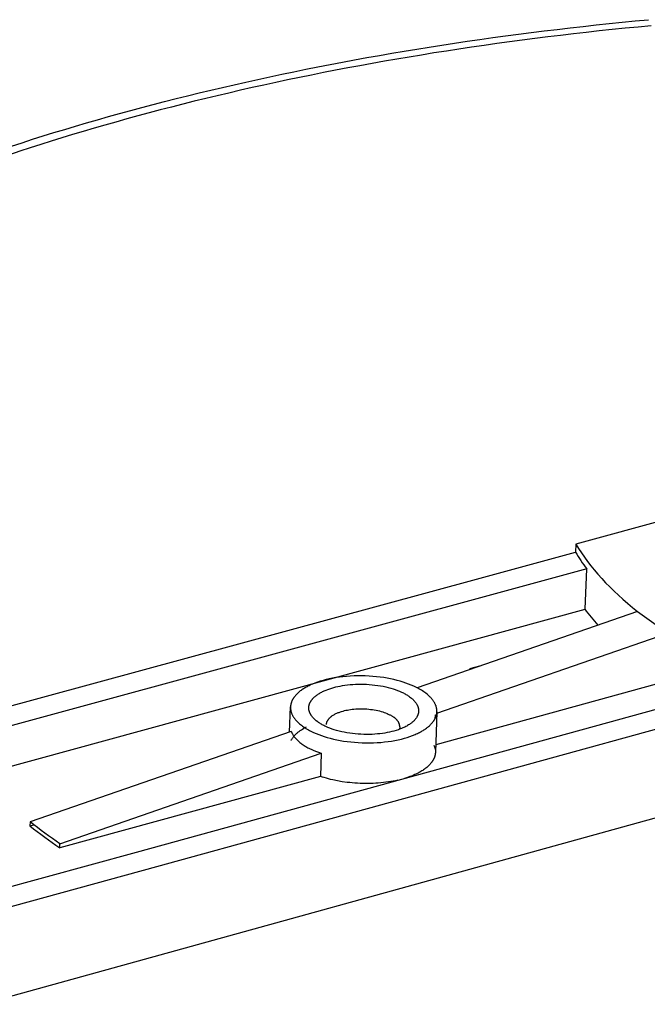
# Model space of a CAD drawing. Extents: x 11006 to 14017, y -5072 to -3244.
# Tile 11 of 18: x 13397 to 13427, y -3704 to -3657. Entities that reach past the tile are written whole.
import ezdxf

# ---------------------------------------------------------------- set-up
doc = ezdxf.new("R2010")
doc.units = 0
doc.layers.add('MAKE2D$VISIBLE$CURVAS', color=7, linetype='CONTINUOUS')

msp = doc.modelspace()

# ---------------------------------------------------------------- linework, layer by layer
at = {"layer": 'MAKE2D$VISIBLE$CURVAS'}
for p, q in [((13429.35, -3680.781), (13423.948, -3682.252)), ((13423.948, -3682.252), (13423.933, -3682.637)), ((13419.201, -3683.926), (13423.933, -3682.637)), ((13424.466, -3683.435), (13395.383, -3691.363)), ((13424.389, -3685.364), (13424.466, -3683.435)), ((13394.439, -3690.669), (13419.201, -3683.926)), ((13395.324, -3693.304), (13424.389, -3685.364)), ((13426.891, -3685.469), (13416.374, -3689.115)), ((13426.891, -3685.469), (13428.334, -3686.499)), ((13417.312, -3690.326), (13428.334, -3686.499)), ((13419.355, -3688.082), (13418.868, -3688.215)), ((13428.24, -3688.82), (13417.261, -3691.834)), ((13402.981, -3696.956), (13427.848, -3690.121)), ((13410.287, -3691.226), (13410.329, -3690.029)), ((13417.231, -3690.409), (13417.224, -3690.598)), ((13417.316, -3690.261), (13417.244, -3692.2)), ((13428.816, -3690.815), (13403.937, -3697.66)), ((13411.628, -3690.742), (13411.554, -3690.685)), ((13415.541, -3690.976), (13415.537, -3691.09)), ((13410.364, -3691.199), (13397.898, -3695.522)), ((13399.321, -3696.572), (13411.795, -3692.241)), ((13411.795, -3692.241), (13411.757, -3693.345)), ((13411.757, -3693.345), (13399.315, -3696.76)), ((13415.108, -3693.592), (13415.141, -3693.615)), ((13395.545, -3704.226), (13428.64, -3695.079)), ((13397.898, -3695.522), (13397.892, -3695.71)), ((13397.892, -3695.71), (13398.078, -3695.659)), ((13399.315, -3696.76), (13399.321, -3696.572)), ((13394.724, -3699.225), (13402.981, -3696.956)), ((13403.937, -3697.66), (13395.676, -3699.933))]:
    msp.add_line(p, q, dxfattribs=at)
for points in [[(13397.018, -3663.253), (13397.518, -3663.09), (13398.021, -3662.928), (13398.528, -3662.769), (13399.038, -3662.611), (13399.552, -3662.454), (13400.069, -3662.299), (13400.589, -3662.146), (13401.113, -3661.995), (13401.64, -3661.846), (13402.17, -3661.698), (13402.703, -3661.552), (13403.24, -3661.408), (13403.779, -3661.265), (13404.322, -3661.125), (13404.868, -3660.986), (13405.417, -3660.849), (13405.968, -3660.714), (13406.523, -3660.581), (13407.08, -3660.45), (13407.64, -3660.321), (13408.204, -3660.193), (13408.769, -3660.068), (13409.338, -3659.945), (13409.909, -3659.823), (13410.483, -3659.704), (13411.059, -3659.586), (13411.638, -3659.471), (13412.219, -3659.358), (13412.803, -3659.247), (13413.389, -3659.137), (13413.978, -3659.03), (13414.569, -3658.925), (13415.162, -3658.822), (13415.757, -3658.721), (13416.354, -3658.623), (13416.954, -3658.526), (13417.555, -3658.432), (13418.158, -3658.339), (13418.764, -3658.249), (13419.371, -3658.161), (13419.98, -3658.076), (13420.591, -3657.992), (13421.204, -3657.911), (13421.818, -3657.831), (13422.434, -3657.754), (13423.051, -3657.679), (13423.67, -3657.607), (13424.29, -3657.536), (13424.912, -3657.468), (13425.535, -3657.402), (13426.16, -3657.339), (13426.786, -3657.277), (13427.412, -3657.218)], [(13427.543, -3657.508), (13426.922, -3657.567), (13426.301, -3657.628), (13425.682, -3657.691), (13425.064, -3657.757), (13424.448, -3657.825), (13423.833, -3657.895), (13423.219, -3657.967), (13422.607, -3658.041), (13421.996, -3658.118), (13421.387, -3658.197), (13420.78, -3658.277), (13420.174, -3658.36), (13419.57, -3658.446), (13418.968, -3658.533), (13418.368, -3658.623), (13417.77, -3658.714), (13417.174, -3658.808), (13416.579, -3658.904), (13415.987, -3659.002), (13415.397, -3659.102), (13414.809, -3659.204), (13414.223, -3659.309), (13413.64, -3659.415), (13413.059, -3659.524), (13412.48, -3659.634), (13411.904, -3659.747), (13411.33, -3659.861), (13410.759, -3659.978), (13410.19, -3660.096), (13409.624, -3660.217), (13409.06, -3660.339), (13408.499, -3660.463), (13407.941, -3660.59), (13407.386, -3660.718), (13406.833, -3660.848), (13406.283, -3660.98), (13405.736, -3661.114), (13405.192, -3661.25), (13404.651, -3661.388), (13404.114, -3661.527), (13403.579, -3661.669), (13403.047, -3661.812), (13402.518, -3661.957), (13401.993, -3662.103), (13401.47, -3662.252), (13400.951, -3662.402), (13400.435, -3662.554), (13399.923, -3662.707), (13399.414, -3662.863), (13398.908, -3663.019), (13398.406, -3663.178), (13397.907, -3663.338), (13397.411, -3663.5), (13396.919, -3663.663)], [(13423.948, -3682.252), (13424.075, -3682.459), (13424.21, -3682.667), (13424.353, -3682.874), (13424.504, -3683.08), (13424.662, -3683.285), (13424.828, -3683.49), (13425.001, -3683.694), (13425.182, -3683.896), (13425.371, -3684.098), (13425.567, -3684.298), (13425.77, -3684.497), (13425.98, -3684.694), (13426.197, -3684.89), (13426.422, -3685.085), (13426.653, -3685.278), (13426.891, -3685.469)], [(13417.316, -3690.261), (13417.317, -3690.238), (13417.317, -3690.214), (13417.316, -3690.191), (13417.314, -3690.168), (13417.311, -3690.145), (13417.308, -3690.122), (13417.304, -3690.098), (13417.3, -3690.075), (13417.294, -3690.052), (13417.288, -3690.029), (13417.281, -3690.006), (13417.274, -3689.983), (13417.266, -3689.96), (13417.257, -3689.937), (13417.247, -3689.914), (13417.237, -3689.891), (13417.225, -3689.868), (13417.214, -3689.845), (13417.201, -3689.823), (13417.188, -3689.8), (13417.174, -3689.778), (13417.16, -3689.755), (13417.144, -3689.733), (13417.129, -3689.711), (13417.112, -3689.689), (13417.095, -3689.667), (13417.077, -3689.646), (13417.059, -3689.624), (13417.04, -3689.603), (13417.02, -3689.582), (13417, -3689.561), (13416.98, -3689.54), (13416.936, -3689.499), (13416.891, -3689.458), (13416.844, -3689.418), (13416.794, -3689.379), (13416.743, -3689.341), (13416.69, -3689.304), (13416.635, -3689.268), (13416.578, -3689.232), (13416.521, -3689.198), (13416.461, -3689.164), (13416.401, -3689.131), (13416.339, -3689.1), (13416.276, -3689.069), (13416.212, -3689.039), (13416.082, -3688.983), (13415.961, -3688.935), (13415.833, -3688.889), (13415.7, -3688.844), (13415.56, -3688.802), (13415.414, -3688.762), (13415.262, -3688.725), (13415.105, -3688.69), (13414.944, -3688.659), (13414.778, -3688.631), (13414.607, -3688.607), (13414.434, -3688.586), (13414.258, -3688.57), (13414.08, -3688.557), (13413.9, -3688.548), (13413.72, -3688.544), (13413.54, -3688.544), (13413.36, -3688.548), (13413.182, -3688.557), (13413.006, -3688.569), (13412.833, -3688.586), (13412.664, -3688.607), (13412.498, -3688.631), (13412.337, -3688.66), (13412.182, -3688.691), (13412.032, -3688.726), (13411.888, -3688.764), (13411.75, -3688.805), (13411.619, -3688.848), (13411.494, -3688.893), (13411.377, -3688.94), (13411.321, -3688.965), (13411.266, -3688.989), (13411.214, -3689.015), (13411.163, -3689.04)], [(13411.163, -3689.04), (13411.119, -3689.063), (13411.076, -3689.086), (13411.033, -3689.11), (13410.992, -3689.135), (13410.951, -3689.161), (13410.911, -3689.186), (13410.872, -3689.213), (13410.834, -3689.24), (13410.797, -3689.268), (13410.761, -3689.296), (13410.726, -3689.325), (13410.693, -3689.354), (13410.66, -3689.384), (13410.629, -3689.414), (13410.599, -3689.445), (13410.571, -3689.476), (13410.544, -3689.508), (13410.518, -3689.541), (13410.506, -3689.557), (13410.494, -3689.573), (13410.483, -3689.59), (13410.472, -3689.606), (13410.461, -3689.623), (13410.45, -3689.64), (13410.441, -3689.657), (13410.431, -3689.674), (13410.422, -3689.691), (13410.413, -3689.708), (13410.405, -3689.725), (13410.397, -3689.743), (13410.389, -3689.76), (13410.382, -3689.778), (13410.376, -3689.795), (13410.369, -3689.813), (13410.364, -3689.831), (13410.358, -3689.849), (13410.353, -3689.866), (13410.349, -3689.884), (13410.345, -3689.902), (13410.341, -3689.92), (13410.338, -3689.938), (13410.336, -3689.956), (13410.333, -3689.974), (13410.332, -3689.993), (13410.33, -3690.011), (13410.329, -3690.029)], [(13411.554, -3690.685), (13411.526, -3690.661), (13411.499, -3690.637), (13411.473, -3690.613), (13411.447, -3690.588), (13411.423, -3690.563), (13411.4, -3690.537), (13411.378, -3690.511), (13411.357, -3690.485), (13411.347, -3690.472), (13411.337, -3690.458), (13411.327, -3690.445), (13411.318, -3690.431), (13411.309, -3690.418), (13411.301, -3690.404), (13411.293, -3690.39), (13411.285, -3690.376), (13411.277, -3690.362), (13411.27, -3690.348), (13411.263, -3690.334), (13411.257, -3690.32), (13411.25, -3690.306), (13411.245, -3690.292), (13411.239, -3690.277), (13411.234, -3690.263), (13411.229, -3690.248), (13411.225, -3690.234), (13411.221, -3690.22), (13411.217, -3690.205), (13411.214, -3690.19), (13411.211, -3690.176), (13411.209, -3690.161), (13411.207, -3690.146), (13411.205, -3690.132), (13411.204, -3690.117), (13411.203, -3690.102), (13411.202, -3690.088), (13411.202, -3690.073), (13411.203, -3690.058), (13411.203, -3690.043), (13411.204, -3690.028), (13411.206, -3690.014), (13411.208, -3689.999), (13411.21, -3689.984), (13411.213, -3689.969), (13411.216, -3689.955), (13411.219, -3689.94), (13411.223, -3689.925), (13411.227, -3689.911), (13411.232, -3689.896), (13411.237, -3689.881), (13411.243, -3689.867), (13411.249, -3689.852), (13411.255, -3689.838), (13411.262, -3689.823), (13411.269, -3689.809), (13411.276, -3689.795), (13411.284, -3689.78), (13411.293, -3689.766), (13411.301, -3689.752), (13411.31, -3689.738), (13411.32, -3689.724), (13411.33, -3689.71), (13411.34, -3689.696), (13411.35, -3689.682), (13411.361, -3689.669), (13411.373, -3689.655), (13411.384, -3689.642), (13411.396, -3689.628), (13411.409, -3689.615), (13411.422, -3689.601), (13411.448, -3689.575), (13411.476, -3689.55), (13411.505, -3689.524), (13411.536, -3689.499), (13411.567, -3689.475), (13411.6, -3689.451), (13411.634, -3689.428), (13411.67, -3689.405), (13411.706, -3689.382), (13411.743, -3689.36), (13411.781, -3689.339), (13411.82, -3689.318), (13411.86, -3689.298), (13411.901, -3689.279), (13411.943, -3689.26), (13412.028, -3689.224), (13412.116, -3689.19), (13412.205, -3689.159), (13412.297, -3689.13), (13412.389, -3689.103), (13412.488, -3689.077), (13412.592, -3689.053), (13412.7, -3689.031), (13412.812, -3689.011), (13412.928, -3688.994), (13413.047, -3688.978), (13413.17, -3688.965), (13413.296, -3688.955), (13413.425, -3688.948), (13413.555, -3688.944), (13413.688, -3688.942), (13413.821, -3688.944), (13413.956, -3688.949), (13414.09, -3688.957), (13414.224, -3688.969), (13414.358, -3688.983), (13414.49, -3689.001), (13414.619, -3689.021), (13414.747, -3689.045), (13414.871, -3689.071), (13414.993, -3689.1), (13415.11, -3689.132), (13415.223, -3689.166), (13415.332, -3689.202), (13415.435, -3689.239), (13415.534, -3689.279), (13415.628, -3689.32), (13415.673, -3689.341), (13415.716, -3689.363), (13415.758, -3689.384), (13415.799, -3689.406), (13415.838, -3689.428), (13415.876, -3689.451), (13415.912, -3689.473), (13415.948, -3689.496), (13415.981, -3689.519), (13416.014, -3689.541)], [(13416.014, -3689.541), (13416.058, -3689.575), (13416.101, -3689.609), (13416.122, -3689.627), (13416.142, -3689.644), (13416.162, -3689.663), (13416.181, -3689.681), (13416.2, -3689.699), (13416.218, -3689.718), (13416.235, -3689.737), (13416.252, -3689.756), (13416.269, -3689.775), (13416.284, -3689.795), (13416.299, -3689.815), (13416.314, -3689.835), (13416.328, -3689.855), (13416.341, -3689.875), (13416.353, -3689.896), (13416.364, -3689.916), (13416.375, -3689.937), (13416.385, -3689.958), (13416.395, -3689.979), (13416.403, -3690), (13416.411, -3690.022), (13416.415, -3690.032), (13416.418, -3690.043), (13416.421, -3690.054), (13416.424, -3690.065), (13416.427, -3690.076), (13416.429, -3690.086), (13416.432, -3690.097), (13416.434, -3690.108), (13416.436, -3690.119), (13416.437, -3690.13), (13416.439, -3690.141), (13416.44, -3690.152), (13416.441, -3690.163), (13416.442, -3690.174), (13416.443, -3690.185), (13416.443, -3690.196), (13416.443, -3690.206), (13416.443, -3690.217), (13416.443, -3690.228), (13416.442, -3690.239), (13416.442, -3690.25), (13416.441, -3690.261), (13416.44, -3690.272), (13416.438, -3690.283), (13416.437, -3690.294), (13416.435, -3690.305), (13416.433, -3690.316), (13416.431, -3690.327), (13416.428, -3690.338), (13416.425, -3690.349), (13416.422, -3690.36), (13416.419, -3690.371), (13416.416, -3690.382), (13416.412, -3690.393), (13416.408, -3690.404), (13416.404, -3690.414), (13416.4, -3690.425), (13416.396, -3690.436), (13416.391, -3690.447), (13416.386, -3690.458), (13416.381, -3690.468), (13416.375, -3690.479), (13416.364, -3690.5), (13416.352, -3690.521), (13416.339, -3690.542), (13416.325, -3690.563), (13416.31, -3690.584), (13416.294, -3690.604), (13416.278, -3690.625), (13416.26, -3690.645), (13416.242, -3690.665), (13416.224, -3690.685), (13416.204, -3690.704), (13416.184, -3690.723), (13416.162, -3690.742), (13416.141, -3690.761), (13416.118, -3690.78), (13416.095, -3690.798), (13416.071, -3690.816), (13416.046, -3690.834)], [(13410.329, -3690.029), (13410.329, -3690.052), (13410.329, -3690.075), (13410.33, -3690.098), (13410.332, -3690.121), (13410.334, -3690.144), (13410.338, -3690.167), (13410.342, -3690.191), (13410.346, -3690.214), (13410.352, -3690.237), (13410.358, -3690.26), (13410.364, -3690.283), (13410.372, -3690.306), (13410.38, -3690.329), (13410.389, -3690.352), (13410.399, -3690.374), (13410.409, -3690.397), (13410.42, -3690.42), (13410.432, -3690.442), (13410.444, -3690.465), (13410.457, -3690.487), (13410.471, -3690.51), (13410.486, -3690.532), (13410.501, -3690.554), (13410.516, -3690.576), (13410.533, -3690.598), (13410.55, -3690.62), (13410.568, -3690.641), (13410.586, -3690.663), (13410.605, -3690.684), (13410.624, -3690.705), (13410.644, -3690.726), (13410.665, -3690.747), (13410.708, -3690.788), (13410.753, -3690.828), (13410.8, -3690.868), (13410.849, -3690.907), (13410.9, -3690.945), (13410.953, -3690.982), (13411.007, -3691.018), (13411.063, -3691.054), (13411.121, -3691.088), (13411.18, -3691.122), (13411.24, -3691.154), (13411.302, -3691.186), (13411.364, -3691.217), (13411.428, -3691.246), (13411.558, -3691.303), (13411.679, -3691.351), (13411.806, -3691.397), (13411.94, -3691.442), (13412.08, -3691.485), (13412.227, -3691.525), (13412.378, -3691.562), (13412.536, -3691.597), (13412.698, -3691.628), (13412.864, -3691.656), (13413.035, -3691.681), (13413.209, -3691.702), (13413.386, -3691.718), (13413.565, -3691.731), (13413.745, -3691.74), (13413.926, -3691.744), (13414.107, -3691.744), (13414.287, -3691.74), (13414.465, -3691.731), (13414.642, -3691.719), (13414.815, -3691.702), (13414.985, -3691.681), (13415.151, -3691.656), (13415.312, -3691.628), (13415.468, -3691.596), (13415.619, -3691.561), (13415.763, -3691.523), (13415.901, -3691.482), (13416.032, -3691.438), (13416.157, -3691.393), (13416.275, -3691.345), (13416.331, -3691.321), (13416.385, -3691.296), (13416.438, -3691.271), (13416.489, -3691.245)], [(13412.048, -3690.86), (13412.049, -3690.847), (13412.05, -3690.835), (13412.051, -3690.822), (13412.053, -3690.81), (13412.056, -3690.797), (13412.059, -3690.785), (13412.062, -3690.772), (13412.066, -3690.759), (13412.07, -3690.747), (13412.075, -3690.735), (13412.08, -3690.722), (13412.085, -3690.71), (13412.091, -3690.698), (13412.097, -3690.685), (13412.104, -3690.673), (13412.111, -3690.661), (13412.119, -3690.649), (13412.127, -3690.637), (13412.136, -3690.625), (13412.145, -3690.613), (13412.154, -3690.602), (13412.163, -3690.59), (13412.174, -3690.579), (13412.184, -3690.567), (13412.195, -3690.556), (13412.206, -3690.545), (13412.218, -3690.534), (13412.23, -3690.523), (13412.242, -3690.512), (13412.255, -3690.501), (13412.268, -3690.49), (13412.281, -3690.48), (13412.309, -3690.459), (13412.338, -3690.439), (13412.368, -3690.42), (13412.399, -3690.401), (13412.432, -3690.383), (13412.465, -3690.365), (13412.499, -3690.348), (13412.535, -3690.332), (13412.571, -3690.316), (13412.607, -3690.301), (13412.645, -3690.287), (13412.683, -3690.273), (13412.721, -3690.26), (13412.76, -3690.247), (13412.839, -3690.224), (13412.905, -3690.207), (13412.974, -3690.191), (13413.046, -3690.176), (13413.12, -3690.163), (13413.198, -3690.151), (13413.278, -3690.141), (13413.359, -3690.132), (13413.443, -3690.126), (13413.529, -3690.121), (13413.616, -3690.118), (13413.705, -3690.117), (13413.794, -3690.118), (13413.883, -3690.122), (13413.973, -3690.127), (13414.062, -3690.135), (13414.151, -3690.144), (13414.239, -3690.156), (13414.326, -3690.17), (13414.411, -3690.186), (13414.494, -3690.203), (13414.574, -3690.222), (13414.653, -3690.243), (13414.728, -3690.266), (13414.801, -3690.29), (13414.87, -3690.315), (13414.936, -3690.342), (13414.998, -3690.369), (13415.028, -3690.383), (13415.057, -3690.398), (13415.085, -3690.412), (13415.112, -3690.427), (13415.138, -3690.441), (13415.163, -3690.456), (13415.188, -3690.471), (13415.211, -3690.486), (13415.234, -3690.502), (13415.255, -3690.517)], [(13415.541, -3690.976), (13415.541, -3690.968), (13415.541, -3690.96), (13415.541, -3690.952), (13415.541, -3690.944), (13415.54, -3690.936), (13415.539, -3690.929), (13415.539, -3690.921), (13415.538, -3690.913), (13415.537, -3690.905), (13415.535, -3690.897), (13415.534, -3690.889), (13415.532, -3690.882), (13415.53, -3690.874), (13415.528, -3690.866), (13415.526, -3690.858), (13415.524, -3690.85), (13415.521, -3690.843), (13415.519, -3690.835), (13415.516, -3690.827), (13415.513, -3690.82), (13415.51, -3690.812), (13415.507, -3690.804), (13415.504, -3690.797), (13415.5, -3690.789), (13415.493, -3690.774), (13415.484, -3690.759), (13415.476, -3690.744), (13415.467, -3690.73), (13415.457, -3690.715), (13415.447, -3690.701), (13415.436, -3690.687), (13415.425, -3690.672), (13415.413, -3690.659), (13415.401, -3690.645), (13415.388, -3690.631), (13415.375, -3690.618), (13415.361, -3690.604), (13415.347, -3690.591), (13415.333, -3690.579), (13415.318, -3690.566), (13415.303, -3690.553), (13415.287, -3690.541), (13415.271, -3690.529), (13415.255, -3690.517)], [(13416.489, -3691.245), (13416.532, -3691.222), (13416.575, -3691.199), (13416.617, -3691.175), (13416.659, -3691.15), (13416.699, -3691.125), (13416.739, -3691.099), (13416.777, -3691.073), (13416.815, -3691.046), (13416.852, -3691.018), (13416.887, -3690.99), (13416.922, -3690.961), (13416.955, -3690.932), (13416.987, -3690.902), (13417.018, -3690.872), (13417.048, -3690.841), (13417.076, -3690.81), (13417.103, -3690.779), (13417.128, -3690.746), (13417.141, -3690.73), (13417.152, -3690.714), (13417.164, -3690.697), (13417.175, -3690.681), (13417.185, -3690.664), (13417.196, -3690.647), (13417.206, -3690.631), (13417.215, -3690.614), (13417.224, -3690.597), (13417.233, -3690.58), (13417.241, -3690.562), (13417.249, -3690.545), (13417.256, -3690.528), (13417.263, -3690.51), (13417.27, -3690.493), (13417.276, -3690.475), (13417.282, -3690.458), (13417.287, -3690.44), (13417.292, -3690.422), (13417.297, -3690.405), (13417.301, -3690.387), (13417.304, -3690.369), (13417.307, -3690.351), (13417.31, -3690.333), (13417.312, -3690.315), (13417.314, -3690.297), (13417.315, -3690.279), (13417.316, -3690.261)], [(13410.349, -3691.638), (13410.361, -3691.615), (13410.374, -3691.591), (13410.388, -3691.568), (13410.403, -3691.545), (13410.418, -3691.522), (13410.434, -3691.499), (13410.451, -3691.477), (13410.469, -3691.454), (13410.488, -3691.432), (13410.507, -3691.41), (13410.527, -3691.388), (13410.547, -3691.366), (13410.569, -3691.344), (13410.591, -3691.323), (13410.614, -3691.302), (13410.637, -3691.28), (13410.661, -3691.26), (13410.686, -3691.239), (13410.711, -3691.219), (13410.737, -3691.199), (13410.791, -3691.159), (13410.847, -3691.121), (13410.906, -3691.083), (13410.967, -3691.047), (13411.029, -3691.011), (13411.094, -3690.977)], [(13416.046, -3690.834), (13416.006, -3690.862), (13415.964, -3690.889), (13415.92, -3690.915), (13415.875, -3690.94), (13415.829, -3690.965), (13415.782, -3690.989), (13415.733, -3691.012), (13415.684, -3691.034), (13415.633, -3691.056), (13415.582, -3691.076), (13415.53, -3691.096), (13415.477, -3691.115), (13415.369, -3691.15), (13415.259, -3691.182), (13415.16, -3691.208), (13415.056, -3691.232), (13414.948, -3691.254), (13414.836, -3691.274), (13414.72, -3691.292), (13414.6, -3691.307), (13414.477, -3691.32), (13414.35, -3691.33), (13414.221, -3691.338), (13414.09, -3691.342), (13413.958, -3691.343), (13413.824, -3691.341), (13413.689, -3691.336), (13413.554, -3691.328), (13413.42, -3691.317), (13413.286, -3691.302), (13413.154, -3691.285), (13413.024, -3691.264), (13412.896, -3691.24), (13412.771, -3691.214), (13412.65, -3691.185), (13412.532, -3691.153), (13412.419, -3691.119), (13412.31, -3691.083), (13412.207, -3691.045), (13412.108, -3691.005), (13412.014, -3690.964), (13411.969, -3690.943), (13411.926, -3690.921), (13411.884, -3690.9), (13411.843, -3690.878), (13411.804, -3690.855), (13411.766, -3690.833), (13411.73, -3690.81), (13411.695, -3690.788), (13411.661, -3690.765), (13411.628, -3690.742)], [(13410.364, -3691.199), (13410.372, -3691.217), (13410.379, -3691.235), (13410.387, -3691.252), (13410.396, -3691.269), (13410.405, -3691.287), (13410.414, -3691.304), (13410.423, -3691.321), (13410.433, -3691.338), (13410.443, -3691.355), (13410.454, -3691.372), (13410.476, -3691.406), (13410.5, -3691.44), (13410.525, -3691.473), (13410.552, -3691.505), (13410.58, -3691.538), (13410.609, -3691.57), (13410.64, -3691.602), (13410.672, -3691.633), (13410.706, -3691.664), (13410.741, -3691.695), (13410.777, -3691.725), (13410.814, -3691.755), (13410.853, -3691.784), (13410.893, -3691.813), (13410.935, -3691.842), (13410.977, -3691.87), (13411.021, -3691.897), (13411.067, -3691.924), (13411.113, -3691.951), (13411.161, -3691.977), (13411.21, -3692.003), (13411.26, -3692.028), (13411.311, -3692.053), (13411.417, -3692.1), (13411.528, -3692.146), (13411.659, -3692.195), (13411.795, -3692.241)], [(13417.244, -3692.2), (13417.243, -3692.217), (13417.242, -3692.234), (13417.24, -3692.251), (13417.238, -3692.268), (13417.236, -3692.285), (13417.233, -3692.302), (13417.229, -3692.32), (13417.226, -3692.337), (13417.222, -3692.354), (13417.217, -3692.371), (13417.212, -3692.388), (13417.207, -3692.405), (13417.201, -3692.422), (13417.195, -3692.439), (13417.189, -3692.456), (13417.182, -3692.472), (13417.174, -3692.489), (13417.167, -3692.506), (13417.158, -3692.523), (13417.15, -3692.54), (13417.141, -3692.556), (13417.132, -3692.573), (13417.122, -3692.589), (13417.112, -3692.606), (13417.101, -3692.622), (13417.09, -3692.639), (13417.079, -3692.655), (13417.067, -3692.671), (13417.043, -3692.703), (13417.017, -3692.735), (13416.989, -3692.767), (13416.96, -3692.798), (13416.929, -3692.828), (13416.897, -3692.859), (13416.864, -3692.889), (13416.829, -3692.918), (13416.794, -3692.947), (13416.756, -3692.976), (13416.718, -3693.004), (13416.678, -3693.032), (13416.637, -3693.059), (13416.595, -3693.085), (13416.552, -3693.111), (13416.508, -3693.137), (13416.463, -3693.161), (13416.417, -3693.186)], [(13415.444, -3693.526), (13415.336, -3693.55), (13415.226, -3693.572), (13415.114, -3693.592), (13414.999, -3693.61), (13414.882, -3693.626), (13414.763, -3693.641), (13414.642, -3693.653), (13414.52, -3693.664), (13414.397, -3693.672), (13414.273, -3693.679), (13414.148, -3693.683), (13414.023, -3693.685), (13413.897, -3693.686), (13413.772, -3693.684), (13413.646, -3693.68), (13413.522, -3693.674), (13413.398, -3693.666), (13413.275, -3693.656), (13413.153, -3693.644), (13413.032, -3693.63), (13412.796, -3693.598), (13412.568, -3693.558), (13412.349, -3693.512), (13412.243, -3693.487), (13412.14, -3693.461), (13412.04, -3693.434), (13411.943, -3693.405), (13411.848, -3693.376), (13411.757, -3693.345)]]:
    msp.add_lwpolyline(points, dxfattribs=at)
for centre, radius, start, end in [((13431.797, -3677.963), 9.148, 210.7275, 216.7398), ((13423.205, -3662.898), 41.441, 232.3507, 234.7966)]:
    msp.add_arc(centre, radius, start, end, dxfattribs=at)
at = {"layer": 'MAKE2D$VISIBLE$CURVAS', "extrusion": (0, 0, -1)}
for centre, radius, start, end in [((-13433.072, -3678.901), 10.824, 318.1558, 323.3345), ((-13416.458, -3692.176), 0.786, 156.0823, 181.7464), ((-13414.718, -3689.826), 3.765, 243.179, 253.6698), ((-13423.375, -3662.482), 41.722, 305.2061, 307.6353)]:
    msp.add_arc(centre, radius, start, end, dxfattribs=at)

doc.saveas('drawing.dxf')
